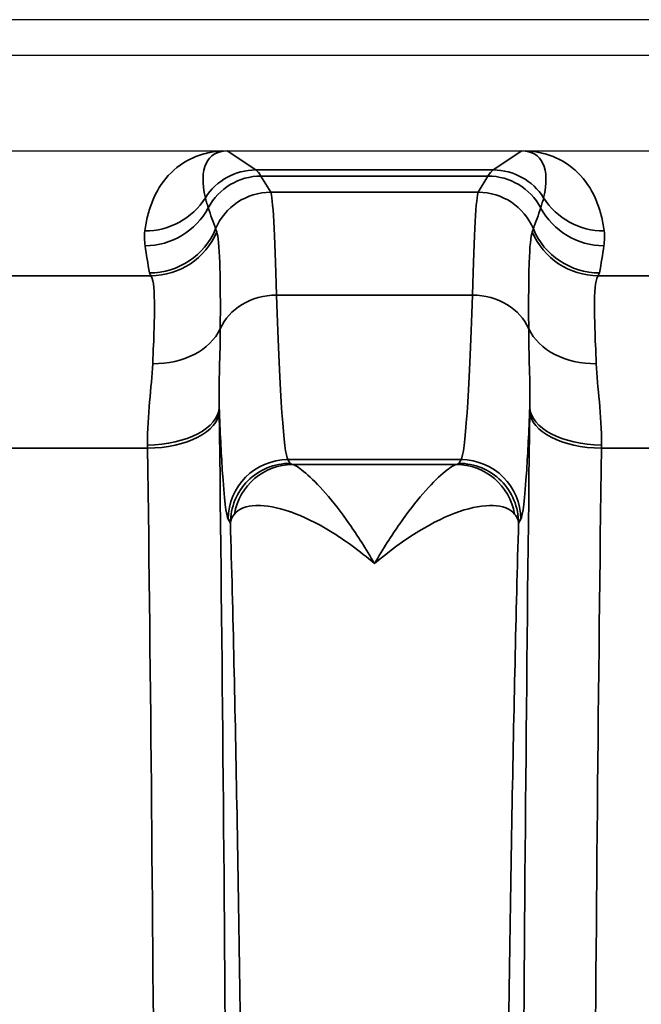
# Model space of a CAD drawing. Header units: millimetres. Extents: x 399 to 6233, y -1870 to 1602.
# Tile 183 of 256: x 5489 to 5494, y -544 to -536. Entities that reach past the tile are written whole.
import ezdxf

# ---------------------------------------------------------------- set-up
doc = ezdxf.new("R2010")
doc.units = ezdxf.units.MM
doc.layers.add('可見 (ISO)', color=7, linetype='Continuous', lineweight=25)
doc.layers.add('窄部可見 (ISO)', color=7, linetype='Continuous', lineweight=35)

msp = doc.modelspace()

# ---------------------------------------------------------------- linework, layer by layer
at = {"layer": '可見 (ISO)'}
for p, q in [((5503.0589, -535.6734), (5390.0589, -535.6734)), ((5498.8089, -535.9734), (5394.3089, -535.9734)), ((5394.3089, -536.7734), (5498.8089, -536.7734)), ((5490.9686, -537.4234), (5490.9686, -537.4234)), ((5492.6491, -537.4234), (5492.6491, -537.4234))]:
    msp.add_line(p, q, dxfattribs=at)
for points, knots in [([(5490.5399, -536.7734), (5490.5469, -536.7734), (5490.5541, -536.7734), (5490.5607, -536.7735), (5490.5664, -536.7735), (5490.5715, -536.7736), (5490.576, -536.7736)], [0.00000000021, 0.00000000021, 0.00000000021, 0.00000000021, 0.00002113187, 0.00002113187, 0.00002113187, 0.0000394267, 0.0000394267, 0.0000394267, 0.0000394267]), ([(5493.0418, -536.7736), (5493.046, -536.7736), (5493.0509, -536.7735), (5493.0563, -536.7735), (5493.0631, -536.7734), (5493.0706, -536.7734), (5493.0779, -536.7734)], [-0.00000491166, -0.00000491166, -0.00000491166, -0.00000491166, 0.00001268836, 0.00001268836, 0.00001268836, 0.00003478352, 0.00003478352, 0.00003478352, 0.00003478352])]:
    msp.add_open_spline(points, degree=3, knots=knots, dxfattribs=at)
at = {"layer": '窄部可見 (ISO)'}
for p, q in [((5490.576, -536.7736), (5490.8145, -536.9327)), ((5492.8032, -536.9327), (5493.0418, -536.7736)), ((5490.8145, -536.9327), (5492.8032, -536.9327)), ((5492.7596, -536.9838), (5490.8582, -536.9838)), ((5490.8582, -536.9838), (5490.9394, -537.1192)), ((5492.6783, -537.1192), (5492.7596, -536.9838)), ((5490.9394, -537.1192), (5492.6783, -537.1192)), ((5488.6464, -537.8184), (5489.9356, -537.8184)), ((5493.6822, -537.8184), (5494.9356, -537.8184)), ((5490.9891, -537.981), (5492.6286, -537.981)), ((5489.9084, -539.2641), (5488.7068, -539.2641)), ((5494.9084, -539.2641), (5493.7094, -539.2641)), ((5492.5348, -539.3598), (5491.083, -539.3598)), ((5491.083, -539.3598), (5491.1016, -539.3909)), ((5492.5161, -539.3909), (5492.5348, -539.3598)), ((5491.1229, -539.4), (5492.4949, -539.4)), ((5490.6018, -539.8906), (5490.5831, -539.8595)), ((5493.0347, -539.8595), (5493.016, -539.8906))]:
    msp.add_line(p, q, dxfattribs=at)
for centre, major_axis, ratio, start_param, end_param in [((5491.0896, -537.6159), (0.6415, -0.8024), 0.399262, 2.832426, 3.839089), ((5492.5282, -537.6159), (-0.6415, -0.8024), 0.399262, 2.444096, 3.45076), ((5490.8145, -537.4326), (-0.2773, -0.416), 0.999683, 3.729704, 4.736367), ((5490.8582, -537.4835), (-0.4288, -0.2572), 0.999172, 4.17245, 5.254458), ((5490.7854, -636.9663), (0, 100.0434), 0.020838, 6.248286, 6.269226), ((5492.8323, -636.9663), (0, 100.0434), 0.020838, 0.01396, 0.034899), ((5492.7596, -537.4835), (0.4288, -0.2572), 0.999172, 1.028727, 2.110736), ((5492.8032, -537.4326), (0.2773, -0.416), 0.999683, 1.546818, 2.553481), ((5490.9394, -537.6189), (-0.4288, -0.2572), 0.999172, 4.17245, 5.347743), ((5490.9416, -541.2332), (0.0054, -4.1169), 0.020515, 2.481507, 3.103525), ((5492.6762, -541.2332), (-0.0054, -4.1169), 0.020515, 3.17966, 3.801678), ((5492.6783, -537.6189), (0.4288, -0.2572), 0.999172, 0.935442, 2.110736), ((5489.8852, -536.8448), (-0.5953, 0.0753), 0.998245, 1.696485, 2.702846), ((5493.7326, -536.8448), (-0.5953, -0.0753), 0.998245, 0.438747, 1.445107), ((5489.8872, -536.968), (-0.5942, -0.0832), 0.998238, 1.431986, 2.513646), ((8618.3388, -534.2261), (-3128.2819, -0.8538), 0.045755, 0.015157, 0.016397), ((2365.279, -534.2261), (3128.2819, -0.8538), 0.045755, 6.266788, 6.268029), ((5493.7305, -536.968), (-0.5942, 0.0832), 0.998238, 0.627947, 1.709607), ((5489.9245, -537.1961), (-0.5898, -0.11), 0.998212, 1.386797, 2.56171), ((5489.9356, -537.2194), (-0.4766, -0.3645), 0.997266, 0.919263, 2.088334), ((5493.4893, -545.244), (-3.0142, 7.8269), 0.001618, 0.049009, 0.09405), ((5490.1285, -545.244), (3.0142, 7.8269), 0.001618, 6.189135, 6.234176), ((5493.6822, -537.2194), (-0.4766, 0.3645), 0.997266, 1.053258, 2.22233), ((5493.6932, -537.1961), (-0.5898, 0.11), 0.998212, 0.579882, 1.754795), ((5490.6656, -538.306), (-0.5835, 1.8978), 0.300773, 1.080395, 1.207191), ((5492.9522, -538.306), (0.5835, 1.8978), 0.300773, 5.075994, 5.20279), ((5501.6027, -537.7877), (-11.6789, 0), 0.058758, 0.010815, 0.044766), ((5482.0148, -537.7877), (11.6791, 0), 0.058758, 6.23842, 6.27237), ((5490.9891, -538.3945), (-0.4998, -0.0154), 0.826915, 4.686911, 5.921542), ((5491.0892, -531.3613), (0, -8.0033), 0.022251, 5.686337, 6.248296), ((5492.5286, -531.3613), (0, -8.0033), 0.022251, 0.034889, 0.596848), ((5492.6286, -538.3945), (0.4998, -0.0154), 0.826915, 0.361643, 1.596274), ((5489.9508, -538.1045), (0.5996, -0.0231), 0.752166, 4.741355, 5.976479), ((5493.6669, -538.1045), (-0.5996, -0.0231), 0.752166, 0.306707, 1.54183), ((5489.9079, -538.9221), (0.5999, 0.0078), 0.525274, 4.705596, 6.258572), ((5489.9084, -538.9542), (0.6, 0.0076), 0.516344, 4.705867, 6.258728), ((5490.4597, -540.3445), (-0.0075, 3.0102), 0.01946, 5.192411, 5.204512), ((5493.158, -540.3445), (-0.0075, -3.0102), 0.019461, 4.220262, 4.232363), ((5493.7094, -538.9542), (-0.6, 0.0076), 0.516344, 0.024457, 1.577318), ((5493.7098, -538.9221), (-0.5999, 0.0078), 0.525274, 0.024614, 1.577589), ((5489.8599, -540.4226), (-0.0075, 2.5085), 0.023353, 5.192395, 5.204476), ((5494.1686, -552.1734), (0, 25), 0.02145, 1.028185, 1.570796), ((5493.7579, -540.4226), (-0.0075, -2.5085), 0.023353, 4.220303, 4.232385), ((5491.083, -539.8595), (-0.4288, -0.2572), 0.999172, 4.17245, 5.742515), ((5492.5348, -539.8595), (0.4288, -0.2572), 0.999172, 0.54067, 2.110736), ((5491.1229, -539.8997), (0.117, 0.4861), 0.989056, 0.238805, 1.634834), ((5492.4949, -539.8997), (-0.117, 0.4861), 0.989056, 4.648351, 6.04438)]:
    msp.add_ellipse(centre, major_axis=major_axis, ratio=ratio, start_param=start_param, end_param=end_param, dxfattribs=at)
for points, knots in [([(5489.8852, -537.4437), (5489.8881, -537.4208), (5489.8916, -537.3987), (5489.8956, -537.3773), (5489.8996, -537.3558), (5489.9042, -537.3354), (5489.9093, -537.3151), (5489.9196, -537.2742), (5489.9326, -537.234), (5489.9484, -537.1951), (5489.9808, -537.1155), (5490.0254, -537.0416), (5490.0818, -536.9795), (5490.1416, -536.9139), (5490.2147, -536.8618), (5490.2957, -536.8272), (5490.3392, -536.8086), (5490.3849, -536.7949), (5490.4316, -536.7859), (5490.4673, -536.7791), (5490.5036, -536.775), (5490.5399, -536.7734)], [5.2774615, 5.2774615, 5.2774615, 5.2774615, 5.3361469, 5.3361469, 5.3361469, 5.3948827, 5.3948827, 5.3948827, 5.5128985, 5.5128985, 5.5128985, 5.7541006, 5.7541006, 5.7541006, 6.0094082, 6.0094082, 6.0094082, 6.1463346, 6.1463346, 6.1463346, 6.2510171, 6.2510171, 6.2510171, 6.2510171]), ([(5493.0779, -536.7734), (5493.1142, -536.775), (5493.1504, -536.7791), (5493.1861, -536.7859), (5493.2328, -536.7949), (5493.2785, -536.8086), (5493.322, -536.8272), (5493.4031, -536.8618), (5493.4761, -536.9139), (5493.5359, -536.9795), (5493.5924, -537.0416), (5493.637, -537.1155), (5493.6693, -537.1951), (5493.6852, -537.234), (5493.6981, -537.2742), (5493.7084, -537.3151), (5493.7136, -537.3354), (5493.7181, -537.3558), (5493.7221, -537.3773), (5493.7262, -537.3987), (5493.7297, -537.4208), (5493.7326, -537.4437)], [0.0321682, 0.0321682, 0.0321682, 0.0321682, 0.1368507, 0.1368507, 0.1368507, 0.2737771, 0.2737771, 0.2737771, 0.5290847, 0.5290847, 0.5290847, 0.7702868, 0.7702868, 0.7702868, 0.8883026, 0.8883026, 0.8883026, 0.9470384, 0.9470384, 0.9470384, 1.0057239, 1.0057239, 1.0057239, 1.0057239]), ([(5490.3921, -537.1654), (5490.3948, -537.1769), (5490.3981, -537.1893), (5490.4021, -537.2025), (5490.4064, -537.217), (5490.4113, -537.2326), (5490.4168, -537.2492)], [0, 0, 0, 0, 0.001000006, 0.001000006, 0.001000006, 0.00208995, 0.00208995, 0.00208995, 0.00208995]), ([(5493.2009, -537.2492), (5493.206, -537.2339), (5493.2106, -537.2196), (5493.2146, -537.2062), (5493.219, -537.1915), (5493.2227, -537.1779), (5493.2256, -537.1654)], [0, 0, 0, 0, 0.001000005, 0.001000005, 0.001000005, 0.002089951, 0.002089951, 0.002089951, 0.002089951]), ([(5490.4872, -537.4522), (5490.4995, -537.4856), (5490.5082, -537.5714), (5490.5177, -537.8462), (5490.5183, -538.0316), (5490.5172, -538.2627)], [0, 0, 0, 0, 0.001138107, 0.001138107, 0.002276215, 0.002276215, 0.002276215, 0.002276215]), ([(5493.1006, -538.2627), (5493.0995, -538.0315), (5493.0998, -537.8473), (5493.1045, -537.7097), (5493.1091, -537.5721), (5493.118, -537.4857), (5493.1304, -537.4522)], [0, 0, 0, 0, 0.001125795, 0.001125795, 0.001125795, 0.00225159, 0.00225159, 0.00225159, 0.00225159]), ([(5489.9508, -538.556), (5489.961, -538.3365), (5489.9676, -538.1624), (5489.9657, -538.0366), (5489.9638, -537.9108), (5489.9535, -537.8379), (5489.9356, -537.8184)], [0, 0, 0, 0, 0.000987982, 0.000987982, 0.000987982, 0.001975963, 0.001975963, 0.001975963, 0.001975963]), ([(5493.6822, -537.8184), (5493.6642, -537.8379), (5493.6538, -537.9116), (5493.652, -538.0378), (5493.6502, -538.1639), (5493.6568, -538.3365), (5493.6669, -538.556)], [0, 0, 0, 0, 0.000987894, 0.000987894, 0.000987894, 0.001975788, 0.001975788, 0.001975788, 0.001975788]), ([(5490.5172, -538.2627), (5490.5169, -538.371), (5490.5138, -538.4812), (5490.5108, -538.5946), (5490.508, -538.7004), (5490.5052, -538.809), (5490.5078, -538.922)], [0, 0, 0, 0, 0.000535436, 0.000535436, 0.000535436, 0.001035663, 0.001035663, 0.001035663, 0.001035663]), ([(5493.1099, -538.922), (5493.1125, -538.809), (5493.1097, -538.7004), (5493.1069, -538.5946), (5493.104, -538.4812), (5493.1009, -538.371), (5493.1006, -538.2627)], [0.000000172, 0.000000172, 0.000000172, 0.000000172, 0.000500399, 0.000500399, 0.000500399, 0.001035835, 0.001035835, 0.001035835, 0.001035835]), ([(5489.9079, -539.2373), (5489.9059, -539.1089), (5489.9153, -538.9883), (5489.9253, -538.8749), (5489.9354, -538.7614), (5489.9462, -538.6551), (5489.9508, -538.556)], [0, 0, 0, 0, 0.000446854, 0.000446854, 0.000446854, 0.000893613, 0.000893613, 0.000893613, 0.000893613]), ([(5493.6669, -538.556), (5493.6715, -538.6551), (5493.6823, -538.7614), (5493.6924, -538.8749), (5493.7025, -538.9883), (5493.7118, -539.1089), (5493.7098, -539.2373)], [0, 0, 0, 0, 0.000446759, 0.000446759, 0.000446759, 0.000893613, 0.000893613, 0.000893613, 0.000893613]), ([(5490.5831, -539.8595), (5490.5666, -539.832), (5490.5499, -539.6919), (5490.534, -539.444), (5490.5249, -539.3029), (5490.5162, -539.1274), (5490.5078, -538.922)], [4.7472956, 4.7472956, 4.7472956, 4.7472956, 5.0281051, 5.0281051, 5.0281051, 5.1877931, 5.1877931, 5.1877931, 5.1877931]), ([(5490.5082, -538.9542), (5490.5333, -540.9369), (5490.5526, -543.0824), (5490.5656, -545.3129), (5490.5786, -547.5434), (5490.5852, -549.8583), (5490.5852, -552.1734), (5490.5852, -554.4886), (5490.5786, -556.8035), (5490.5656, -559.034), (5490.5526, -561.2644), (5490.5333, -563.4099), (5490.5082, -565.3926)], [2.598981, 2.598981, 2.598981, 2.598981, 2.870287, 2.870287, 2.870287, 3.141593, 3.141593, 3.141593, 3.412899, 3.412899, 3.412899, 3.684204, 3.684204, 3.684204, 3.684204]), ([(5493.0325, -552.1734), (5493.0325, -549.8582), (5493.0391, -547.5434), (5493.0521, -545.3129), (5493.0651, -543.0824), (5493.0845, -540.9369), (5493.1095, -538.9542)], [0, 0, 0, 0, 0.2713059, 0.2713059, 0.2713059, 0.5426118, 0.5426118, 0.5426118, 0.5426118]), ([(5493.1099, -538.922), (5493.1016, -539.1274), (5493.0928, -539.3029), (5493.0838, -539.444), (5493.0679, -539.6919), (5493.0512, -539.832), (5493.0347, -539.8595)], [4.2369849, 4.2369849, 4.2369849, 4.2369849, 4.3966729, 4.3966729, 4.3966729, 4.6774824, 4.6774824, 4.6774824, 4.6774824]), ([(5489.9084, -565.0828), (5489.9334, -563.1466), (5489.9528, -561.0514), (5489.9788, -556.695), (5489.9854, -554.4343), (5489.9854, -549.9125), (5489.9788, -547.6519), (5489.9528, -543.2955), (5489.9334, -541.2003), (5489.9084, -539.2641)], [2.598981, 2.598981, 2.598981, 2.598981, 2.870287, 2.870287, 3.141593, 3.141593, 3.412899, 3.412899, 3.684204, 3.684204, 3.684204, 3.684204]), ([(5491.1016, -539.3909), (5490.9708, -539.391), (5490.8408, -539.4449), (5490.7483, -539.5374), (5490.6558, -539.6299), (5490.6019, -539.7598), (5490.6018, -539.8905)], [0, 0, 0, 0, 0.5, 0.5, 0.5, 1, 1, 1, 1]), ([(5491.1229, -539.4), (5491.1461, -539.4067), (5491.1849, -539.4313), (5491.2328, -539.4723), (5491.2808, -539.5132), (5491.3383, -539.5709), (5491.3999, -539.642), (5491.4615, -539.713), (5491.5276, -539.7978), (5491.5967, -539.8964), (5491.6657, -539.995), (5491.7381, -540.1083), (5491.8089, -540.2309)], [0, 0, 0, 0, 0.000572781, 0.000572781, 0.000572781, 0.001145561, 0.001145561, 0.001145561, 0.001718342, 0.001718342, 0.001718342, 0.002291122, 0.002291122, 0.002291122, 0.002291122]), ([(5491.8089, -540.2309), (5491.8802, -540.1073), (5491.952, -539.9949), (5492.0211, -539.8963), (5492.0892, -539.7991), (5492.1544, -539.7154), (5492.2152, -539.645), (5492.277, -539.5734), (5492.3349, -539.5151), (5492.3832, -539.4737), (5492.4319, -539.4319), (5492.4714, -539.4068), (5492.4949, -539.4)], [-0.000011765, -0.000011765, -0.000011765, -0.000011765, 0.000565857, 0.000565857, 0.000565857, 0.001135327, 0.001135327, 0.001135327, 0.001714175, 0.001714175, 0.001714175, 0.002298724, 0.002298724, 0.002298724, 0.002298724]), ([(5492.5161, -539.3909), (5492.6469, -539.391), (5492.7769, -539.4449), (5492.8695, -539.5374), (5492.962, -539.6299), (5493.0159, -539.7599), (5493.016, -539.8906)], [0, 0, 0, 0, 0.5, 0.5, 0.5, 1, 1, 1, 1]), ([(5491.8089, -540.2309), (5491.7463, -540.1773), (5491.6837, -540.1277), (5491.6218, -540.0823), (5491.5598, -540.037), (5491.4985, -539.9959), (5491.4385, -539.9593), (5491.3224, -539.8885), (5491.2116, -539.8348), (5491.1081, -539.7981), (5491.1047, -539.7968), (5491.1012, -539.7956), (5491.0977, -539.7944), (5490.9949, -539.7589), (5490.9006, -539.7415), (5490.8227, -539.7434), (5490.82, -539.7435), (5490.8173, -539.7436), (5490.8145, -539.7437), (5490.7351, -539.747), (5490.6722, -539.7709), (5490.6356, -539.8153)], [-0.000011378, -0.000011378, -0.000011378, -0.000011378, 0.000287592, 0.000287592, 0.000287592, 0.000586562, 0.000586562, 0.000586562, 0.001165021, 0.001165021, 0.001165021, 0.001184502, 0.001184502, 0.001184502, 0.001762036, 0.001762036, 0.001762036, 0.001782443, 0.001782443, 0.001782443, 0.002380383, 0.002380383, 0.002380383, 0.002380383]), ([(5492.9821, -539.8153), (5492.909, -539.7266), (5492.7317, -539.7216), (5492.521, -539.7941), (5492.3103, -539.8666), (5492.059, -540.0166), (5491.8089, -540.2309)], [0, 0, 0, 0, 0.00119489, 0.00119489, 0.00119489, 0.002389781, 0.002389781, 0.002389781, 0.002389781]), ([(5493.016, -539.8906), (5493.0159, -539.8905), (5493.0157, -539.8877), (5493.0155, -539.8863), (5493.0153, -539.8847), (5493.0151, -539.8831), (5493.0148, -539.8816), (5493.0143, -539.8784), (5493.0136, -539.8752), (5493.0127, -539.8721), (5493.0111, -539.8658), (5493.0088, -539.8594), (5493.006, -539.8531), (5493.0004, -539.8405), (5492.9925, -539.8278), (5492.9821, -539.8153)], [-0.00000006, -0.00000006, -0.00000006, -0.00000006, 0.0000185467, 0.0000185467, 0.0000185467, 0.0000394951, 0.0000394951, 0.0000394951, 0.0000814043, 0.0000814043, 0.0000814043, 0.0001653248, 0.0001653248, 0.0001653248, 0.0003340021, 0.0003340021, 0.0003340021, 0.0003340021]), ([(5490.6018, -564.4562), (5490.6123, -564.0879), (5490.6226, -563.6883), (5490.6318, -563.2786), (5490.6408, -562.8827), (5490.6493, -562.4573), (5490.6573, -562.0128), (5490.6654, -561.5605), (5490.6729, -561.0857), (5490.6799, -560.5883), (5490.6868, -560.091), (5490.6933, -559.566), (5490.6989, -559.0377), (5490.7017, -558.7758), (5490.7043, -558.5105), (5490.7068, -558.2419), (5490.7093, -557.9687), (5490.7116, -557.6919), (5490.7138, -557.4117), (5490.7181, -556.856), (5490.7217, -556.2856), (5490.7246, -555.7036), (5490.7305, -554.5397), (5490.7334, -553.3623), (5490.7334, -552.1734), (5490.7334, -550.9845), (5490.7305, -549.8078), (5490.7246, -548.6433), (5490.7202, -547.7673), (5490.7143, -546.9203), (5490.7068, -546.105), (5490.7043, -545.8364), (5490.7017, -545.5712), (5490.6989, -545.3093), (5490.6933, -544.7807), (5490.6868, -544.2558), (5490.6799, -543.7585), (5490.6729, -543.2612), (5490.6654, -542.7865), (5490.6573, -542.3342), (5490.6493, -541.8896), (5490.6408, -541.4642), (5490.6318, -541.0683), (5490.6226, -540.6585), (5490.6123, -540.259), (5490.6018, -539.8905)], [0.0294093, 0.0294093, 0.0294093, 0.0294093, 0.089244, 0.089244, 0.089244, 0.1470574, 0.1470574, 0.1470574, 0.2058814, 0.2058814, 0.2058814, 0.2647055, 0.2647055, 0.2647055, 0.2938656, 0.2938656, 0.2938656, 0.3235296, 0.3235296, 0.3235296, 0.3823536, 0.3823536, 0.3823536, 0.5, 0.5, 0.5, 0.6176498, 0.6176498, 0.6176498, 0.7061501, 0.7061501, 0.7061501, 0.735298, 0.735298, 0.735298, 0.794122, 0.794122, 0.794122, 0.8529461, 0.8529461, 0.8529461, 0.9107639, 0.9107639, 0.9107639, 0.9705942, 0.9705942, 0.9705942, 0.9705942]), ([(5493.016, -539.8906), (5493.0054, -540.259), (5492.9952, -540.6586), (5492.9859, -541.0683), (5492.977, -541.4642), (5492.9684, -541.8896), (5492.9604, -542.3341), (5492.9523, -542.7864), (5492.9448, -543.2612), (5492.9379, -543.7585), (5492.9309, -544.2559), (5492.9245, -544.7808), (5492.9188, -545.3092), (5492.916, -545.5711), (5492.9134, -545.8364), (5492.9109, -546.1049), (5492.9084, -546.3782), (5492.9061, -546.655), (5492.9039, -546.9352), (5492.8997, -547.4908), (5492.896, -548.0613), (5492.8931, -548.6433), (5492.8873, -549.8072), (5492.8843, -550.9845), (5492.8843, -552.1734), (5492.8843, -553.3624), (5492.8873, -554.539), (5492.8931, -555.7036), (5492.8975, -556.5796), (5492.9035, -557.4265), (5492.9109, -558.2419), (5492.9134, -558.5104), (5492.916, -558.7757), (5492.9188, -559.0376), (5492.9245, -559.5661), (5492.9309, -560.091), (5492.9379, -560.5883), (5492.9448, -561.0856), (5492.9523, -561.5604), (5492.9604, -562.0127), (5492.9684, -562.4573), (5492.977, -562.8827), (5492.9859, -563.2786), (5492.9952, -563.6883), (5493.0054, -564.0879), (5493.016, -564.4563)], [0.0294093, 0.0294093, 0.0294093, 0.0294093, 0.089244, 0.089244, 0.089244, 0.1470574, 0.1470574, 0.1470574, 0.2058814, 0.2058814, 0.2058814, 0.2647055, 0.2647055, 0.2647055, 0.2938656, 0.2938656, 0.2938656, 0.3235296, 0.3235296, 0.3235296, 0.3823536, 0.3823536, 0.3823536, 0.5, 0.5, 0.5, 0.6176498, 0.6176498, 0.6176498, 0.7061501, 0.7061501, 0.7061501, 0.735298, 0.735298, 0.735298, 0.794122, 0.794122, 0.794122, 0.8529461, 0.8529461, 0.8529461, 0.9107639, 0.9107639, 0.9107639, 0.9705942, 0.9705942, 0.9705942, 0.9705942])]:
    msp.add_open_spline(points, degree=3, knots=knots, dxfattribs=at)
for points in [[(5489.8872, -537.567), (5489.8815, -537.5259), (5489.88, -537.4848), (5489.8852, -537.4437)], [(5493.7326, -537.4437), (5493.7378, -537.4848), (5493.7363, -537.5259), (5493.7305, -537.567)], [(5491.1016, -539.3909), (5491.1035, -539.394), (5491.1104, -539.397), (5491.1229, -539.4)], [(5492.4949, -539.4), (5492.5074, -539.397), (5492.5143, -539.394), (5492.5161, -539.3909)], [(5490.6356, -539.8153), (5490.6151, -539.8401), (5490.604, -539.8653), (5490.6018, -539.8905)]]:
    msp.add_open_spline(points, degree=3, dxfattribs=at)

doc.saveas('drawing.dxf')
